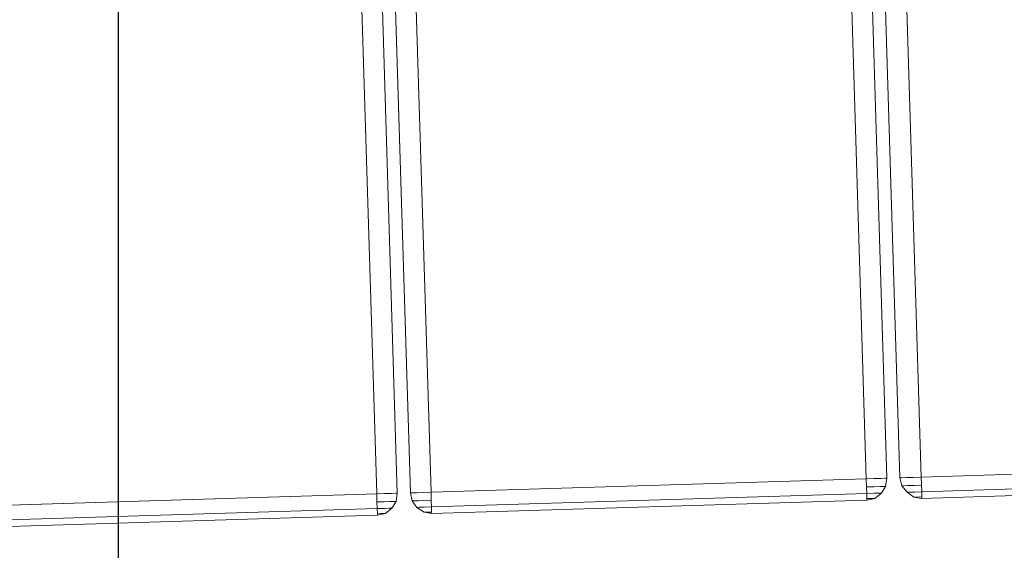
# Model space of a CAD drawing. Extents: x 147111805 to 147230536, y 410950310 to 411028142.
# Tile 12 of 256: x 147161222 to 147161505, y 410974249 to 410974401. Entities that reach past the tile are written whole.
import ezdxf

# ---------------------------------------------------------------- set-up
doc = ezdxf.new("R2010")
doc.units = 0
doc.header["$LTSCALE"] = 100
doc.layers.add('T--A9041--_VERHARDINGEN_Tegels', color=9, linetype='Continuous', transparency=0.3)
doc.layers.add('T--L9071--_TERREINMEUBILAIR_Stoelen', color=1, linetype='Continuous')
doc.layers.add('T--L9071--_TERREINMEUBILAIR_Tafels', color=30, linetype='Continuous')

# ---------------------------------------------------------------- blocks, each defined once
blk = doc.blocks.new('Picknicktafel 180x160cm')
at = {"layer": 'T--L9071--_TERREINMEUBILAIR_Tafels', "lineweight": 0}
for p, q in [((0, 1138.853055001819), (0, 1013.674211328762)), ((0, 1013.674211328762), (0, 1138.853055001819)), ((1.899847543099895, 1138.853055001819), (1.899847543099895, 1013.674211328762)), ((1.899847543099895, 1013.674211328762), (1.899847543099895, 1138.853055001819)), ((6.121730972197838, 1013.674211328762), (6.121730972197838, 1138.853055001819)), ((6.121730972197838, 1138.853055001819), (6.121730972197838, 1013.674211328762)), ((0, 1013.674211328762), (0.4221883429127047, 1013.674211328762)), ((0.4221883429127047, 1011.352175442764), (0, 1013.674211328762)), ((0, 1013.674211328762), (0.4221883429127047, 1011.352175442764)), ((0.4221883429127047, 1013.674211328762), (0, 1013.674211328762)), ((0.4221883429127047, 1013.674211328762), (1.899847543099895, 1013.674211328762)), ((1.899847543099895, 1013.674211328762), (0.4221883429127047, 1013.674211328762)), ((0.4221883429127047, 1012.618740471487), (0.4221883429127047, 1013.674211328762)), ((0.4221883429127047, 1013.674211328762), (0.4221883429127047, 1012.618740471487)), ((1.899847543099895, 1013.674211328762), (3.79969508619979, 1013.674211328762)), ((3.79969508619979, 1013.674211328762), (1.899847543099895, 1013.674211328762)), ((1.899847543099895, 1011.563269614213), (1.899847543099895, 1013.674211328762)), ((1.899847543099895, 1013.674211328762), (1.899847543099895, 1011.563269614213)), ((3.79969508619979, 1013.674211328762), (6.121730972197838, 1013.674211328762)), ((6.121730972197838, 1013.674211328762), (3.79969508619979, 1013.674211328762)), ((3.79969508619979, 1011.563269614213), (3.79969508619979, 1013.674211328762)), ((3.79969508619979, 1013.674211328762), (3.79969508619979, 1011.563269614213)), ((1794.089363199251, 1013.674211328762), (6.121730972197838, 1013.674211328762)), ((6.121730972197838, 1013.674211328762), (6.121730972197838, 1011.352175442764)), ((1794.089363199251, 1013.674211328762), (6.121730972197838, 1013.674211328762)), ((6.121730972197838, 1011.352175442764), (6.121730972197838, 1013.674211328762)), ((6.121730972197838, 1013.674211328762), (1794.089363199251, 1013.674211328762)), ((6.121730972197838, 1013.674211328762), (1794.089363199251, 1013.674211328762)), ((0.4221883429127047, 1011.774363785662), (0.4221883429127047, 1012.618740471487)), ((0.4221883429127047, 1012.618740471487), (0.4221883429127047, 1011.774363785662)), ((0.4221883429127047, 1011.352175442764), (0.4221883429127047, 1011.774363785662)), ((0.4221883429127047, 1011.774363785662), (0.4221883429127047, 1011.352175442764)), ((1.899847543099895, 1009.452327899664), (0.4221883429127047, 1011.352175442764)), ((0.4221883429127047, 1011.352175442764), (1.899847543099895, 1009.452327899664)), ((1.899847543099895, 1010.085610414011), (1.899847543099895, 1011.563269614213)), ((1.899847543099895, 1011.563269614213), (1.899847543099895, 1010.085610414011)), ((3.79969508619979, 1009.874516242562), (3.79969508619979, 1011.563269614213)), ((3.79969508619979, 1011.563269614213), (3.79969508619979, 1009.874516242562)), ((6.121730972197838, 1011.352175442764), (6.121730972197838, 1009.452327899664)), ((6.121730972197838, 1009.452327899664), (6.121730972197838, 1011.352175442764)), ((1.899847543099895, 1009.452327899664), (1.899847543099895, 1010.085610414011)), ((1.899847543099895, 1010.085610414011), (1.899847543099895, 1009.452327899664)), ((3.79969508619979, 1008.185762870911), (1.899847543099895, 1009.452327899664)), ((1.899847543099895, 1009.452327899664), (3.79969508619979, 1008.185762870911)), ((3.79969508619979, 1008.607951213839), (3.79969508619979, 1009.874516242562)), ((3.79969508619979, 1009.874516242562), (3.79969508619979, 1008.607951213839)), ((3.79969508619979, 1008.185762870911), (3.79969508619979, 1008.607951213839)), ((3.79969508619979, 1008.607951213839), (3.79969508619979, 1008.185762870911)), ((6.121730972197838, 1007.763574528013), (3.79969508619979, 1008.185762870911)), ((3.79969508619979, 1008.185762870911), (6.121730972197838, 1007.763574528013)), ((6.121730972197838, 1009.452327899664), (6.121730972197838, 1008.185762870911)), ((6.121730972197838, 1008.185762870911), (6.121730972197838, 1009.452327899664)), ((6.121730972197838, 1008.185762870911), (6.121730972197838, 1007.763574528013)), ((6.121730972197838, 1007.763574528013), (6.121730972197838, 1008.185762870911)), ((1794.089363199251, 1007.763574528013), (6.121730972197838, 1007.763574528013)), ((6.121730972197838, 1007.763574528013), (1794.089363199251, 1007.763574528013)), ((6.121730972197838, 1007.763574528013), (1794.089363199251, 1007.763574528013)), ((6.121730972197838, 1007.763574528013), (1794.089363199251, 1007.763574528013)), ((1.899847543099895, 1002.275126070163), (0.4221883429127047, 1000.164184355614)), ((0.4221883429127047, 1000.164184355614), (1.899847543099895, 1002.275126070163)), ((3.79969508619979, 1003.541691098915), (1.899847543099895, 1002.275126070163)), ((1.899847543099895, 1002.275126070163), (3.79969508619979, 1003.541691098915)), ((1.899847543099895, 1001.641843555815), (1.899847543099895, 1002.275126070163)), ((1.899847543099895, 1002.275126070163), (1.899847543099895, 1001.641843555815)), ((6.121730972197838, 1003.963879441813), (3.79969508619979, 1003.541691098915)), ((3.79969508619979, 1003.541691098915), (6.121730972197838, 1003.963879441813)), ((3.79969508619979, 1003.119502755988), (3.79969508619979, 1003.541691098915)), ((3.79969508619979, 1003.541691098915), (3.79969508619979, 1003.119502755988)), ((3.79969508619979, 1001.852937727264), (3.79969508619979, 1003.119502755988)), ((3.79969508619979, 1003.119502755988), (3.79969508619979, 1001.852937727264)), ((6.121730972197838, 1003.963879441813), (6.121730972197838, 1003.541691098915)), ((1794.089363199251, 1003.963879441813), (6.121730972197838, 1003.963879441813)), ((1794.089363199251, 1003.963879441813), (6.121730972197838, 1003.963879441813)), ((6.121730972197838, 1003.541691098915), (6.121730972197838, 1003.963879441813)), ((6.121730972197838, 1003.963879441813), (1794.089363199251, 1003.963879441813)), ((6.121730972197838, 1003.963879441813), (1794.089363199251, 1003.963879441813)), ((6.121730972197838, 1003.541691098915), (6.121730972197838, 1002.275126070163)), ((6.121730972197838, 1002.275126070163), (6.121730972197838, 1003.541691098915)), ((6.121730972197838, 1002.275126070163), (6.121730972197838, 1000.164184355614)), ((6.121730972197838, 1000.164184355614), (6.121730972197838, 1002.275126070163)), ((0.4221883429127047, 1000.164184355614), (0, 998.0532426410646)), ((0, 998.0532426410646), (0.4221883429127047, 1000.164184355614)), ((0.4221883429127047, 999.9530901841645), (0.4221883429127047, 1000.164184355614)), ((0.4221883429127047, 1000.164184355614), (0.4221883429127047, 999.9530901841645)), ((0.4221883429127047, 999.1087134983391), (0.4221883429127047, 999.9530901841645)), ((0.4221883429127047, 999.9530901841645), (0.4221883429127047, 999.1087134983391)), ((1.899847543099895, 1000.164184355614), (1.899847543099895, 1001.641843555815)), ((1.899847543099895, 1001.641843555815), (1.899847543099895, 1000.164184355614)), ((1.899847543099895, 998.0532426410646), (1.899847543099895, 1000.164184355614)), ((1.899847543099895, 1000.164184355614), (1.899847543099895, 998.0532426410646)), ((3.79969508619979, 1000.164184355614), (3.79969508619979, 1001.852937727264)), ((3.79969508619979, 1001.852937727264), (3.79969508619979, 1000.164184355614)), ((3.79969508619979, 998.0532426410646), (3.79969508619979, 1000.164184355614)), ((3.79969508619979, 1000.164184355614), (3.79969508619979, 998.0532426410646)), ((6.121730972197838, 1000.164184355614), (6.121730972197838, 998.0532426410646)), ((6.121730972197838, 998.0532426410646), (6.121730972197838, 1000.164184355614)), ((0.4221883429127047, 998.0532426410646), (0, 998.0532426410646)), ((0, 998.0532426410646), (0.4221883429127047, 998.0532426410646)), ((0, 998.0532426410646), (0, 872.8743989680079)), ((0, 872.8743989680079), (0, 998.0532426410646)), ((0.4221883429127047, 998.0532426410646), (0.4221883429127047, 999.1087134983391)), ((0.4221883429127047, 999.1087134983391), (0.4221883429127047, 998.0532426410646)), ((1.899847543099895, 998.0532426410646), (0.4221883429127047, 998.0532426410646)), ((0.4221883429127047, 998.0532426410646), (1.899847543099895, 998.0532426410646)), ((3.79969508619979, 998.0532426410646), (1.899847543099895, 998.0532426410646)), ((1.899847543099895, 998.0532426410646), (3.79969508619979, 998.0532426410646)), ((1.899847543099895, 998.0532426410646), (1.899847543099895, 872.8743989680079)), ((1.899847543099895, 872.8743989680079), (1.899847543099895, 998.0532426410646)), ((6.121730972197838, 998.0532426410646), (3.79969508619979, 998.0532426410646)), ((3.79969508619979, 998.0532426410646), (6.121730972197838, 998.0532426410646)), ((1794.089363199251, 998.0532426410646), (6.121730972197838, 998.0532426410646)), ((6.121730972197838, 872.8743989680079), (6.121730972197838, 998.0532426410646)), ((1794.089363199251, 998.0532426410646), (6.121730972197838, 998.0532426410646)), ((6.121730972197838, 998.0532426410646), (6.121730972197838, 872.8743989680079)), ((6.121730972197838, 998.0532426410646), (1794.089363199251, 998.0532426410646)), ((6.121730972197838, 998.0532426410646), (1794.089363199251, 998.0532426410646)), ((0, 872.8743989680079), (0.4221883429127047, 872.8743989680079)), ((0.4221883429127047, 870.5523630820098), (0, 872.8743989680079)), ((0, 872.8743989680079), (0.4221883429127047, 870.5523630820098)), ((0.4221883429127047, 872.8743989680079), (0, 872.8743989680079)), ((0.4221883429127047, 872.8743989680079), (1.899847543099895, 872.8743989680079)), ((1.899847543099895, 872.8743989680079), (0.4221883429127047, 872.8743989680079)), ((0.4221883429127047, 871.8189281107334), (0.4221883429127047, 872.8743989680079)), ((0.4221883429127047, 872.8743989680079), (0.4221883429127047, 871.8189281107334)), ((1.899847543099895, 872.8743989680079), (3.79969508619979, 872.8743989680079)), ((3.79969508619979, 872.8743989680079), (1.899847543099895, 872.8743989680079)), ((1.899847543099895, 870.7634572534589), (1.899847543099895, 872.8743989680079)), ((1.899847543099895, 872.8743989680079), (1.899847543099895, 870.7634572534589)), ((3.79969508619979, 872.8743989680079), (6.121730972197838, 872.8743989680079)), ((6.121730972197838, 872.8743989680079), (3.79969508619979, 872.8743989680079)), ((3.79969508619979, 870.7634572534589), (3.79969508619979, 872.8743989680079)), ((3.79969508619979, 872.8743989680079), (3.79969508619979, 870.7634572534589)), ((1794.089363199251, 872.8743989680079), (6.121730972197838, 872.8743989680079)), ((6.121730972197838, 872.8743989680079), (6.121730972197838, 870.5523630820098)), ((1794.089363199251, 872.8743989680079), (6.121730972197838, 872.8743989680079)), ((6.121730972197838, 870.5523630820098), (6.121730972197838, 872.8743989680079)), ((6.121730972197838, 872.8743989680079), (1794.089363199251, 872.8743989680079)), ((6.121730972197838, 872.8743989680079), (1794.089363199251, 872.8743989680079)), ((0.4221883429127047, 870.9745514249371), (0.4221883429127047, 871.8189281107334)), ((0.4221883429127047, 871.8189281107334), (0.4221883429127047, 870.9745514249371)), ((0.4221883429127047, 870.5523630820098), (0.4221883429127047, 870.9745514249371)), ((0.4221883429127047, 870.9745514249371), (0.4221883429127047, 870.5523630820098)), ((1.899847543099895, 868.6525155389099), (0.4221883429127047, 870.5523630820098)), ((0.4221883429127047, 870.5523630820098), (1.899847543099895, 868.6525155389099)), ((1.899847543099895, 869.2857980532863), (1.899847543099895, 870.7634572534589)), ((1.899847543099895, 870.7634572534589), (1.899847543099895, 869.2857980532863)), ((1.899847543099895, 868.6525155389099), (1.899847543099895, 869.2857980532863)), ((1.899847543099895, 869.2857980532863), (1.899847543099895, 868.6525155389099)), ((3.79969508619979, 868.863609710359), (3.79969508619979, 870.7634572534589)), ((3.79969508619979, 870.7634572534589), (3.79969508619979, 868.863609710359)), ((6.121730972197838, 870.5523630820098), (6.121730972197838, 868.6525155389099)), ((6.121730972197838, 868.6525155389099), (6.121730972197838, 870.5523630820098)), ((3.79969508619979, 867.3859505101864), (1.899847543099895, 868.6525155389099)), ((1.899847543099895, 868.6525155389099), (3.79969508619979, 867.3859505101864)), ((3.79969508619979, 867.8081388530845), (3.79969508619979, 868.863609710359)), ((3.79969508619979, 868.863609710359), (3.79969508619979, 867.8081388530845)), ((3.79969508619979, 867.3859505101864), (3.79969508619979, 867.8081388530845)), ((3.79969508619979, 867.8081388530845), (3.79969508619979, 867.3859505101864)), ((6.121730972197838, 866.9637621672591), (3.79969508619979, 867.3859505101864)), ((3.79969508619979, 867.3859505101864), (6.121730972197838, 866.9637621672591)), ((6.121730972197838, 868.6525155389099), (6.121730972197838, 867.3859505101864)), ((6.121730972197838, 867.3859505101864), (6.121730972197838, 868.6525155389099)), ((6.121730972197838, 867.3859505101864), (6.121730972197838, 866.9637621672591)), ((6.121730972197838, 866.9637621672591), (6.121730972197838, 867.3859505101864)), ((1794.089363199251, 866.9637621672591), (6.121730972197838, 866.9637621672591)), ((6.121730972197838, 866.9637621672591), (1794.089363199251, 866.9637621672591)), ((6.121730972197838, 866.9637621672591), (1794.089363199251, 866.9637621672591)), ((6.121730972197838, 866.9637621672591), (1794.089363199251, 866.9637621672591)), ((1.899847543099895, 861.2642195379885), (0.4221883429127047, 859.3643719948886)), ((0.4221883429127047, 859.3643719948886), (1.899847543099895, 861.2642195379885)), ((3.79969508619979, 862.7418787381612), (1.899847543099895, 861.2642195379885)), ((1.899847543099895, 861.2642195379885), (3.79969508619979, 862.7418787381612)), ((1.899847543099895, 860.8420311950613), (1.899847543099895, 861.2642195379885)), ((1.899847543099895, 861.2642195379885), (1.899847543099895, 860.8420311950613)), ((1.899847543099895, 859.1532778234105), (1.899847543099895, 860.8420311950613)), ((1.899847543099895, 860.8420311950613), (1.899847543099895, 859.1532778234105)), ((6.121730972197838, 863.1640670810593), (3.79969508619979, 862.7418787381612)), ((3.79969508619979, 862.7418787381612), (6.121730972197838, 863.1640670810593)), ((3.79969508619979, 862.319690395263), (3.79969508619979, 862.7418787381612)), ((3.79969508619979, 862.7418787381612), (3.79969508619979, 862.319690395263)), ((3.79969508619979, 861.0531253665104), (3.79969508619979, 862.319690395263)), ((3.79969508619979, 862.319690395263), (3.79969508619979, 861.0531253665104)), ((3.79969508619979, 859.1532778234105), (3.79969508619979, 861.0531253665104)), ((3.79969508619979, 861.0531253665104), (3.79969508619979, 859.1532778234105)), ((6.121730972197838, 863.1640670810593), (6.121730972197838, 862.7418787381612)), ((1794.089363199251, 863.1640670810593), (6.121730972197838, 863.1640670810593)), ((1794.089363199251, 863.1640670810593), (6.121730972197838, 863.1640670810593)), ((6.121730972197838, 862.7418787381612), (6.121730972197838, 863.1640670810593)), ((6.121730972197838, 863.1640670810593), (1794.089363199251, 863.1640670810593)), ((6.121730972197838, 863.1640670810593), (1794.089363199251, 863.1640670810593)), ((6.121730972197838, 862.7418787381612), (6.121730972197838, 861.2642195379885)), ((6.121730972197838, 861.2642195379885), (6.121730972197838, 862.7418787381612)), ((6.121730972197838, 861.2642195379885), (6.121730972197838, 859.3643719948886)), ((6.121730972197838, 859.3643719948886), (6.121730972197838, 861.2642195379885)), ((0.4221883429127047, 859.3643719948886), (0, 857.0423361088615)), ((0, 857.0423361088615), (0.4221883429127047, 859.3643719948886)), ((0.4221883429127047, 859.1532778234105), (0.4221883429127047, 859.3643719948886)), ((0.4221883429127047, 859.3643719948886), (0.4221883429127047, 859.1532778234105)), ((0.4221883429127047, 858.3089011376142), (0.4221883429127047, 859.1532778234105)), ((0.4221883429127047, 859.1532778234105), (0.4221883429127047, 858.3089011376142)), ((0.4221883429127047, 857.0423361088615), (0.4221883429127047, 858.3089011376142)), ((0.4221883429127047, 858.3089011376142), (0.4221883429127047, 857.0423361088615)), ((1.899847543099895, 857.0423361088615), (1.899847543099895, 859.1532778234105)), ((1.899847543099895, 859.1532778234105), (1.899847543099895, 857.0423361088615)), ((3.79969508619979, 857.0423361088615), (3.79969508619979, 859.1532778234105)), ((3.79969508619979, 859.1532778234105), (3.79969508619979, 857.0423361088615)), ((6.121730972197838, 859.3643719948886), (6.121730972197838, 857.0423361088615)), ((6.121730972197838, 857.0423361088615), (6.121730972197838, 859.3643719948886)), ((0.4221883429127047, 857.0423361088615), (0, 857.0423361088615)), ((0, 857.0423361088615), (0.4221883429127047, 857.0423361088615)), ((0, 857.0423361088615), (0, 732.074586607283)), ((0, 732.074586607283), (0, 857.0423361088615)), ((1.899847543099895, 857.0423361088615), (0.4221883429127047, 857.0423361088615)), ((0.4221883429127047, 857.0423361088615), (1.899847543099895, 857.0423361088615)), ((3.79969508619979, 857.0423361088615), (1.899847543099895, 857.0423361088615)), ((1.899847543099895, 857.0423361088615), (3.79969508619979, 857.0423361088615)), ((1.899847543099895, 857.0423361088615), (1.899847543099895, 732.074586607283)), ((1.899847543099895, 732.074586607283), (1.899847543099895, 857.0423361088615)), ((6.121730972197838, 857.0423361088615), (3.79969508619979, 857.0423361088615)), ((3.79969508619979, 857.0423361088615), (6.121730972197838, 857.0423361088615)), ((1794.089363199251, 857.0423361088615), (6.121730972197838, 857.0423361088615)), ((6.121730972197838, 732.074586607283), (6.121730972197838, 857.0423361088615)), ((1794.089363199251, 857.0423361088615), (6.121730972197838, 857.0423361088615)), ((6.121730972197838, 857.0423361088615), (6.121730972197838, 732.074586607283)), ((6.121730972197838, 857.0423361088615), (1794.089363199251, 857.0423361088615)), ((6.121730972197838, 857.0423361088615), (1794.089363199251, 857.0423361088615))]:
    blk.add_line(p, q, dxfattribs=at)

msp = doc.modelspace()

# ---------------------------------------------------------------- hatches: boundary and pattern name
at = {"layer": 'T--A9041--_VERHARDINGEN_Tegels'}
h = msp.add_hatch(dxfattribs=at)
h.set_pattern_fill('ANSI37', color=256, scale=200, angle=45)
h.set_pattern_definition([(90, (0, 0), (-635, 0), []), (180, (0, 0), (0, -635), [])])
h.paths.add_polyline_path([(147171124.6155927, 410978496.7849257), (147171124.6155927, 410985174.1051784), (147175311.8159577, 410985174.1051784), (147179724.0163228, 410985174.1051784), (147179724.0163228, 410987548.1668265), (147175674.6155927, 410987550.9475302), (147175674.6155927, 410986269.3768906), (147173554.6155927, 410986269.3768906), (147173554.6155927, 410986569.3768906), (147175374.6155927, 410986569.3768906), (147175374.6155927, 410989649.3768906), (147175374.6155927, 410993004.2881792), (147173550.8201925, 410993004.2881792), (147173550.8201925, 410993134.3405678), (147165980.8201925, 410993134.3405678), (147159696.0572113, 410993137.1650009), (147159704.9791517, 410992687.6886738), (147159705.673752, 410992652.6955669), (147159710.6310576, 410990922.4531842), (147159740.006855, 410990923.0362831), (147159789.3234792, 410988438.5257165), (147159881.8045546, 410983779.4434608), (147160071.926593, 410974201.3302012), (147160091.7723167, 410973201.5271471), (147160156.2709204, 410969952.1672208), (147160833.6374897, 410969965.612699), (147162965.7175028, 410970007.9337059), (147169999.3319892, 410970147.5483757), (147172541.3312546, 410970198.0061296), (147177217.9100407, 410970290.8345047), (147177327.8883767, 410970293.0175343), (147177280.2586386, 410972692.5448644), (147177850.1463795, 410972703.8569272), (147179529.8155105, 410972737.1977439), (147180789.5630606, 410972762.4198964), (147181028.8837267, 410972767.3274566), (147181031.0428523, 410975911.5547846), (147179805.6507454, 410975912.3962522), (147178580.2586386, 410975912.3962522), (147178580.2586386, 410979449.1051784), (147177580.2586386, 410979449.1051784), (147177580.2586386, 410977681.1714507), (147177580.2586386, 410975913.2377229), (147171124.6155927, 410975913.2377229)])
h.paths.add_polyline_path([(147165184.9788649, 410982437.8420166), (147164184.9788649, 410982437.8420166), (147164184.9788649, 410983437.8420166), (147165184.9788649, 410983437.8420166)], flags=16)

# ---------------------------------------------------------------- block references
at = {"layer": 'T--L9071--_TERREINMEUBILAIR_Stoelen', "rotation": 91.75940092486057}
msp.add_blockref('Picknicktafel 180x160cm', (147162338.2311158, 410974289.7493508), dxfattribs=at)

doc.saveas('drawing.dxf')
